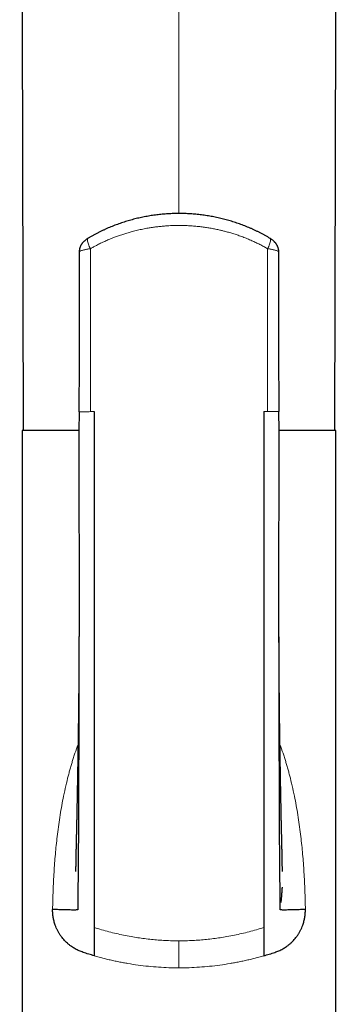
# Model space of a CAD drawing. Header units: millimetres. Extents: x 8 to 869, y 12 to 834.
# Tile 45 of 216: x 342 to 367, y 653 to 730. Entities that reach past the tile are written whole.
import ezdxf

# ---------------------------------------------------------------- set-up
doc = ezdxf.new("R2010")
doc.units = ezdxf.units.MM

msp = doc.modelspace()

# ---------------------------------------------------------------- linework, layer by layer
at = {"color": 252, "linetype": 'Continuous', "lineweight": 0}
for p, q in [((354.291, 796.074), (354.291, 715.089)), ((361.28, 699.413), (360.991, 699.413))]:
    msp.add_line(p, q, dxfattribs=at)
at = {"color": 7, "linetype": 'Continuous', "lineweight": 30}
for p, q in [((346.388, 699.412), (346.39, 699.412)), ((362.193, 699.413), (362.188, 699.413)), ((341.891, 697.913), (341.891, 632.913)), ((346.382, 697.913), (341.891, 697.913)), ((366.691, 697.913), (362.199, 697.913)), ((366.691, 632.913), (366.691, 697.913))]:
    msp.add_line(p, q, dxfattribs=at)
at = {"color": 7, "linetype": 'Continuous', "lineweight": 30, "flags": 128}
for points in [[(341.697, 803.5), (341.803, 762.625), (341.971, 697.913)], [(366.612, 697.913), (366.779, 762.625), (366.885, 803.5)]]:
    msp.add_lwpolyline(points, dxfattribs=at)
at = {"color": 7, "linetype": 'Continuous', "lineweight": 30}
for points, knots in [([(361.488, 713.123), (361.427, 713.159), (361.301, 713.234), (361.11, 713.343), (360.914, 713.449), (360.717, 713.553), (360.517, 713.654), (360.316, 713.751), (360.114, 713.845), (359.91, 713.935), (359.706, 714.022), (359.5, 714.105), (359.293, 714.185), (359.085, 714.262), (358.876, 714.335), (358.665, 714.405), (358.453, 714.472), (358.24, 714.535), (358.025, 714.595), (357.809, 714.651), (357.593, 714.705), (357.376, 714.754), (357.16, 714.8), (356.942, 714.843), (356.724, 714.882), (356.505, 714.918), (356.286, 714.951), (356.067, 714.98), (355.847, 715.005), (355.627, 715.028), (355.406, 715.047), (355.185, 715.062), (354.964, 715.074), (354.743, 715.083), (354.521, 715.088), (354.299, 715.09), (354.078, 715.088), (353.856, 715.083), (353.635, 715.075), (353.413, 715.063), (353.191, 715.048), (352.97, 715.029), (352.749, 715.007), (352.53, 714.982), (352.312, 714.953), (352.093, 714.921), (351.875, 714.885), (351.657, 714.846), (351.44, 714.804), (351.224, 714.758), (351.008, 714.709), (350.793, 714.657), (350.579, 714.601), (350.366, 714.541), (350.155, 714.479), (349.943, 714.413), (349.733, 714.343), (349.523, 714.27), (349.314, 714.194), (349.106, 714.114), (348.899, 714.03), (348.694, 713.944), (348.489, 713.854), (348.287, 713.76), (348.086, 713.664), (347.887, 713.564), (347.69, 713.461), (347.495, 713.355), (347.302, 713.246), (347.168, 713.168), (347.099, 713.126), (347.094, 713.123)], [0, 0, 0, 0, 0.014445, 0.029513, 0.044481, 0.0594, 0.074419, 0.089381, 0.104291, 0.119156, 0.133981, 0.148773, 0.163538, 0.178282, 0.193011, 0.20773, 0.222447, 0.237165, 0.251891, 0.26663, 0.281392, 0.295979, 0.31057, 0.325163, 0.339746, 0.354314, 0.368859, 0.383372, 0.397844, 0.41238, 0.426901, 0.44141, 0.455913, 0.470417, 0.484925, 0.499445, 0.51401, 0.528462, 0.542964, 0.557512, 0.572083, 0.586654, 0.601198, 0.615693, 0.630063, 0.644597, 0.659129, 0.673666, 0.688212, 0.702772, 0.717355, 0.731967, 0.746644, 0.761188, 0.775792, 0.790451, 0.80516, 0.819916, 0.834712, 0.849544, 0.864405, 0.879291, 0.894196, 0.909114, 0.924039, 0.938964, 0.953882, 0.968783, 0.983667, 0.998651, 1, 1, 1, 1]), ([(347.092, 713.122), (347.075, 713.111), (347.038, 713.089), (346.982, 713.051), (346.923, 713.008), (346.864, 712.962), (346.807, 712.912), (346.755, 712.861), (346.707, 712.811), (346.664, 712.76), (346.624, 712.709), (346.588, 712.656), (346.554, 712.603), (346.524, 712.548), (346.498, 712.493), (346.474, 712.436), (346.454, 712.379), (346.437, 712.321), (346.423, 712.262), (346.412, 712.202), (346.405, 712.142), (346.402, 712.091), (346.402, 712.06), (346.402, 712.05)], [0, 0, 0, 0, 0.04445, 0.097491, 0.150027, 0.207475, 0.267632, 0.321921, 0.37451, 0.424548, 0.474073, 0.522305, 0.56953, 0.616004, 0.661932, 0.707461, 0.752696, 0.79771, 0.842555, 0.887267, 0.931873, 0.976394, 1, 1, 1, 1]), ([(362.18, 712.05), (362.18, 712.066), (362.18, 712.103), (362.175, 712.16), (362.167, 712.219), (362.156, 712.278), (362.141, 712.336), (362.124, 712.393), (362.103, 712.449), (362.08, 712.503), (362.053, 712.557), (362.024, 712.61), (361.991, 712.661), (361.956, 712.712), (361.917, 712.761), (361.876, 712.81), (361.83, 712.858), (361.781, 712.906), (361.727, 712.954), (361.67, 712.999), (361.612, 713.043), (361.554, 713.082), (361.513, 713.108), (361.492, 713.121), (361.489, 713.123)], [0, 0, 0, 0, 0.036739, 0.081186, 0.125502, 0.169718, 0.213874, 0.258021, 0.302224, 0.346572, 0.391184, 0.436217, 0.481879, 0.528434, 0.576175, 0.623946, 0.674396, 0.726762, 0.781059, 0.836664, 0.892096, 0.944696, 0.993674, 1, 1, 1, 1]), ([(346.402, 712.055), (346.401, 711.607), (346.399, 710.616), (346.396, 709.083), (346.394, 707.456), (346.391, 705.938), (346.389, 704.528), (346.387, 703.226), (346.386, 701.925), (346.384, 700.653), (346.383, 699.816), (346.383, 699.412)], [0, 0, 0, 0, 0.106484, 0.235161, 0.363817, 0.492462, 0.595375, 0.698287, 0.801196, 0.904098, 1, 1, 1, 1]), ([(346.403, 712.055), (346.402, 712.054), (346.401, 712.052), (346.402, 712.051), (346.402, 712.05)], [0, 0, 0, 0, 0.511717, 1, 1, 1, 1]), ([(362.179, 712.055), (362.18, 712.054), (362.181, 712.052), (362.18, 712.051), (362.18, 712.05)], [0, 0, 0, 0, 0.511568, 1, 1, 1, 1]), ([(362.199, 699.413), (362.199, 699.817), (362.198, 700.654), (362.197, 701.925), (362.195, 703.226), (362.193, 704.528), (362.191, 705.938), (362.189, 707.456), (362.186, 709.083), (362.183, 710.616), (362.181, 711.607), (362.18, 712.055)], [0, 0, 0, 0, 0.095787, 0.198702, 0.301623, 0.404549, 0.507475, 0.636137, 0.764809, 0.893502, 1, 1, 1, 1]), ([(346.387, 699.413), (346.387, 699.181), (346.385, 698.72), (346.384, 698.038), (346.383, 697.37), (346.382, 696.719), (346.382, 696.084), (346.382, 695.465), (346.382, 694.878), (346.382, 694.323), (346.382, 693.799), (346.383, 693.29), (346.383, 692.794), (346.383, 692.312), (346.384, 691.845), (346.384, 691.391), (346.384, 690.952), (346.385, 690.528), (346.385, 690.117), (346.385, 689.721), (346.386, 689.346), (346.386, 688.991), (346.386, 688.656), (346.386, 688.334), (346.387, 688.025), (346.387, 687.545), (346.387, 686.894), (346.388, 686.068), (346.388, 685.248), (346.388, 684.432), (346.388, 683.816), (346.388, 683.398), (346.388, 683.176), (346.388, 682.955), (346.388, 682.734), (346.388, 682.516), (346.388, 682.305), (346.388, 682.107), (346.387, 681.918), (346.386, 681.74), (346.385, 681.574), (346.384, 681.421), (346.383, 681.283), (346.382, 681.158), (346.382, 681.081), (346.382, 681.045)], [0, 0, 0, 0, 0.0377713, 0.0747214, 0.1108353, 0.1460999, 0.1805035, 0.2140361, 0.246689, 0.2758418, 0.3042443, 0.3318926, 0.3587831, 0.3849128, 0.4102794, 0.4348807, 0.4587151, 0.4817817, 0.5040795, 0.5256083, 0.5463684, 0.5652392, 0.583429, 0.6009387, 0.6177694, 0.6339221, 0.6791349, 0.724075, 0.7687689, 0.8132293, 0.857469, 0.8695979, 0.8817114, 0.8938097, 0.905893, 0.9179462, 0.9295275, 0.9404354, 0.9506731, 0.9606834, 0.9699673, 0.9785313, 0.9863836, 0.9935352, 1, 1, 1, 1]), ([(347.591, 699.413), (347.591, 698.186), (347.591, 695.731), (347.591, 692.055), (347.591, 688.386), (347.591, 684.728), (347.591, 681.081), (347.591, 677.448), (347.591, 673.831), (347.591, 670.231), (347.591, 667.587), (347.591, 665.887), (347.591, 665.123), (347.591, 664.359), (347.591, 663.597), (347.591, 662.839), (347.591, 662.103), (347.591, 661.427), (347.591, 660.82), (347.591, 660.291), (347.591, 659.825), (347.591, 659.437), (347.591, 659.127), (347.591, 658.89), (347.591, 658.716), (347.591, 658.643), (347.591, 658.606)], [0, 0, 0, 0, 0.083431, 0.166854, 0.250268, 0.333672, 0.417068, 0.500454, 0.583828, 0.667193, 0.750551, 0.768413, 0.786275, 0.804136, 0.821997, 0.839845, 0.85767, 0.875484, 0.891049, 0.906623, 0.922177, 0.937718, 0.953282, 0.968843, 0.984414, 1, 1, 1, 1]), ([(360.991, 699.413), (360.991, 698.195), (360.991, 695.759), (360.991, 692.107), (360.991, 688.454), (360.991, 684.806), (360.991, 681.175), (360.991, 677.584), (360.991, 674.442), (360.991, 671.723), (360.991, 669.387), (360.991, 667.279), (360.991, 665.392), (360.991, 664.077), (360.991, 663.081), (360.991, 662.423), (360.991, 661.78), (360.991, 661.188), (360.991, 660.656), (360.991, 660.191), (360.991, 659.78), (360.991, 659.43), (360.991, 659.148), (360.991, 658.912), (360.991, 658.726), (360.991, 658.646), (360.991, 658.606)], [0, 0, 0, 0, 0.082794, 0.165593, 0.248628, 0.331931, 0.415105, 0.497665, 0.579176, 0.632362, 0.686313, 0.741798, 0.779609, 0.818492, 0.834061, 0.849794, 0.865692, 0.881753, 0.895719, 0.909793, 0.923939, 0.938111, 0.952237, 0.96627, 0.983311, 1, 1, 1, 1]), ([(362.2, 681.045), (362.2, 681.049), (362.2, 681.057), (362.199, 681.077), (362.198, 681.104), (362.197, 681.141), (362.196, 681.192), (362.195, 681.258), (362.194, 681.342), (362.194, 681.444), (362.194, 681.56), (362.194, 681.68), (362.194, 681.801), (362.194, 681.924), (362.194, 682.106), (362.194, 682.35), (362.194, 682.68), (362.194, 683.041), (362.194, 683.434), (362.194, 683.784), (362.194, 684.088), (362.194, 684.344), (362.194, 684.611), (362.194, 684.891), (362.194, 685.186), (362.194, 685.495), (362.194, 685.817), (362.194, 686.155), (362.194, 686.499), (362.194, 686.849), (362.195, 687.203), (362.195, 687.571), (362.195, 687.952), (362.195, 688.347), (362.195, 688.756), (362.196, 689.178), (362.196, 689.62), (362.196, 690.085), (362.197, 690.57), (362.197, 691.071), (362.198, 691.587), (362.198, 692.118), (362.198, 692.664), (362.199, 693.224), (362.199, 693.799), (362.199, 694.389), (362.2, 694.994), (362.2, 695.613), (362.199, 696.233), (362.199, 696.855), (362.199, 697.478), (362.198, 698.112), (362.197, 698.759), (362.196, 699.194), (362.195, 699.413)], [0, 0, 0, 0, 0.0017743, 0.0036238, 0.0056143, 0.0077991, 0.0110808, 0.014846, 0.0191391, 0.0251778, 0.0316106, 0.038133, 0.0447451, 0.0514469, 0.0582383, 0.0746013, 0.0914626, 0.1121855, 0.1336156, 0.1557535, 0.1693765, 0.1832551, 0.1976617, 0.2129346, 0.2290755, 0.2457736, 0.2633106, 0.2816876, 0.3009061, 0.3194466, 0.3387107, 0.3586997, 0.3794147, 0.4008572, 0.4230284, 0.4459298, 0.4695628, 0.4951073, 0.5214567, 0.5486095, 0.5765639, 0.6053177, 0.6348679, 0.6652107, 0.6963419, 0.7282568, 0.7609497, 0.7944141, 0.8286425, 0.861607, 0.8952348, 0.9295166, 0.9644422, 1, 1, 1, 1]), ([(346.383, 681.603), (346.382, 680.927), (346.379, 679.314), (346.373, 676.767), (346.367, 674.3), (346.36, 672.176), (346.355, 670.41), (346.348, 668.676), (346.342, 667.052), (346.336, 665.543), (346.326, 664.418), (346.317, 663.601), (346.313, 663.083), (346.309, 662.586), (346.306, 662.136), (346.304, 661.737), (346.302, 661.392), (346.301, 661.087), (346.3, 660.827), (346.3, 660.613), (346.299, 660.43), (346.299, 660.281), (346.299, 660.168), (346.299, 660.089), (346.3, 660.039), (346.3, 660.011), (346.302, 660), (346.286, 659.996), (346.224, 659.991), (346.12, 659.988), (345.977, 659.986), (345.8, 659.988), (345.593, 659.991), (345.344, 659.996), (345.048, 660.004), (344.707, 660.016), (344.435, 660.027), (344.299, 660.032)], [0, 0, 0, 0, 0.061479, 0.146561, 0.232467, 0.287188, 0.341489, 0.394926, 0.447078, 0.491598, 0.534697, 0.551237, 0.567555, 0.583653, 0.599527, 0.613013, 0.626345, 0.639564, 0.652759, 0.666014, 0.67942, 0.695789, 0.712615, 0.730016, 0.748089, 0.766915, 0.78658, 0.807155, 0.82874, 0.85131, 0.874718, 0.894773, 0.915261, 0.936106, 0.95723, 0.978557, 1, 1, 1, 1]), ([(346.383, 681.603), (346.383, 681.594), (346.383, 681.568), (346.383, 681.523), (346.383, 681.465), (346.382, 681.402), (346.382, 681.341), (346.382, 681.282), (346.382, 681.231), (346.382, 681.186), (346.382, 681.14), (346.382, 681.083), (346.381, 681.012), (346.381, 680.934), (346.381, 680.86), (346.381, 680.794), (346.381, 680.735), (346.38, 680.68), (346.38, 680.622), (346.38, 680.558), (346.38, 680.484), (346.379, 680.4), (346.379, 680.316), (346.379, 680.236), (346.379, 680.167), (346.378, 680.107), (346.378, 680.052), (346.378, 679.992), (346.378, 679.918), (346.377, 679.828), (346.377, 679.729), (346.376, 679.626), (346.376, 679.528), (346.375, 679.44), (346.375, 679.363), (346.374, 679.297), (346.374, 679.24), (346.374, 679.19), (346.374, 679.143), (346.373, 679.091), (346.373, 679.035), (346.373, 678.974), (346.372, 678.908), (346.372, 678.836), (346.371, 678.752), (346.371, 678.659), (346.37, 678.555), (346.369, 678.455), (346.369, 678.367), (346.368, 678.286), (346.367, 678.207), (346.367, 678.126), (346.366, 678.048), (346.366, 677.981), (346.365, 677.926), (346.365, 677.876), (346.365, 677.828), (346.364, 677.773), (346.364, 677.711), (346.363, 677.644), (346.362, 677.563), (346.362, 677.47), (346.361, 677.364), (346.36, 677.257), (346.359, 677.153), (346.358, 677.055), (346.357, 676.963), (346.356, 676.872), (346.355, 676.78), (346.354, 676.689), (346.354, 676.6), (346.353, 676.524), (346.352, 676.462), (346.352, 676.411), (346.351, 676.356), (346.35, 676.294), (346.35, 676.226), (346.349, 676.138), (346.348, 676.035), (346.346, 675.919), (346.345, 675.821), (346.344, 675.741), (346.344, 675.677), (346.343, 675.618), (346.342, 675.564), (346.342, 675.512), (346.341, 675.454), (346.34, 675.387), (346.339, 675.317), (346.339, 675.246), (346.338, 675.178), (346.337, 675.114), (346.336, 675.06), (346.336, 675.013), (346.335, 674.969), (346.335, 674.923), (346.334, 674.871), (346.333, 674.804), (346.332, 674.725), (346.331, 674.64), (346.33, 674.56), (346.329, 674.484), (346.328, 674.409), (346.327, 674.331), (346.326, 674.249), (346.324, 674.161), (346.323, 674.069), (346.322, 673.975), (346.321, 673.886), (346.319, 673.813), (346.319, 673.748), (346.318, 673.684), (346.317, 673.613), (346.315, 673.539), (346.314, 673.47), (346.314, 673.407), (346.312, 673.339), (346.311, 673.263), (346.31, 673.168), (346.308, 673.064), (346.307, 672.95), (346.305, 672.836), (346.303, 672.725), (346.302, 672.629), (346.3, 672.55), (346.299, 672.486), (346.298, 672.425), (346.297, 672.368), (346.296, 672.31), (346.295, 672.249), (346.294, 672.186), (346.293, 672.119), (346.292, 672.053), (346.291, 671.989), (346.29, 671.932), (346.289, 671.882), (346.288, 671.832), (346.288, 671.777), (346.287, 671.715), (346.285, 671.646), (346.284, 671.573), (346.283, 671.5), (346.282, 671.436), (346.281, 671.379), (346.28, 671.323), (346.279, 671.258), (346.277, 671.184), (346.276, 671.088), (346.274, 670.977), (346.272, 670.855), (346.27, 670.74), (346.268, 670.628), (346.266, 670.517), (346.264, 670.422), (346.263, 670.342), (346.261, 670.279), (346.26, 670.214), (346.259, 670.149), (346.258, 670.088), (346.257, 670.035), (346.256, 669.986), (346.255, 669.934), (346.254, 669.872), (346.253, 669.802), (346.251, 669.729), (346.25, 669.66), (346.249, 669.597), (346.248, 669.545), (346.247, 669.5), (346.246, 669.455), (346.246, 669.403), (346.244, 669.342), (346.243, 669.277), (346.242, 669.207), (346.241, 669.132), (346.239, 669.053), (346.238, 668.977), (346.236, 668.902), (346.235, 668.826), (346.233, 668.745), (346.232, 668.655), (346.23, 668.556), (346.228, 668.451), (346.226, 668.348), (346.224, 668.252), (346.223, 668.165), (346.221, 668.095), (346.22, 668.04), (346.219, 667.998), (346.219, 667.954), (346.218, 667.904), (346.216, 667.848), (346.215, 667.79), (346.214, 667.7), (346.211, 667.583), (346.208, 667.436), (346.205, 667.29), (346.202, 667.15), (346.199, 667.015), (346.196, 666.866), (346.193, 666.713), (346.189, 666.568), (346.186, 666.447), (346.184, 666.334), (346.181, 666.216), (346.178, 666.101), (346.175, 665.979), (346.172, 665.864), (346.169, 665.75), (346.166, 665.614), (346.162, 665.454), (346.158, 665.268), (346.154, 665.087), (346.15, 664.91), (346.147, 664.762), (346.145, 664.643), (346.143, 664.545), (346.141, 664.451), (346.139, 664.36), (346.137, 664.271), (346.136, 664.184), (346.134, 664.089), (346.132, 663.987), (346.13, 663.882), (346.128, 663.788), (346.127, 663.7), (346.125, 663.61), (346.123, 663.519), (346.122, 663.436), (346.121, 663.377), (346.12, 663.339), (346.12, 663.317), (346.119, 663.297), (346.119, 663.276), (346.118, 663.252), (346.118, 663.222), (346.117, 663.19), (346.117, 663.161), (346.116, 663.14), (346.116, 663.123), (346.116, 663.108), (346.115, 663.093), (346.115, 663.078), (346.115, 663.066), (346.114, 663.055), (346.114, 663.046), (346.114, 663.037), (346.114, 663.03), (346.114, 663.026), (346.114, 663.025), (346.114, 663.025)], [0, 0, 0, 0, 0.001363, 0.003926, 0.006773, 0.009911, 0.013021, 0.015714, 0.018352, 0.02041, 0.02238, 0.024951, 0.028794, 0.032771, 0.03637, 0.039592, 0.042457, 0.044998, 0.04774, 0.050871, 0.05451, 0.058594, 0.063098, 0.066892, 0.070328, 0.073215, 0.07571, 0.078355, 0.082097, 0.086512, 0.091529, 0.096652, 0.101637, 0.105955, 0.109678, 0.112863, 0.115664, 0.118088, 0.120198, 0.122656, 0.125642, 0.128445, 0.131715, 0.135408, 0.138956, 0.144098, 0.149179, 0.154224, 0.158772, 0.16227, 0.166148, 0.170341, 0.174304, 0.177545, 0.180295, 0.182476, 0.184805, 0.187497, 0.190552, 0.193932, 0.19748, 0.202445, 0.207671, 0.213129, 0.218331, 0.223045, 0.22761, 0.231987, 0.236507, 0.241125, 0.245567, 0.249684, 0.252357, 0.254682, 0.257299, 0.260423, 0.263889, 0.267486, 0.273401, 0.279232, 0.284618, 0.287986, 0.291168, 0.294104, 0.29672, 0.29911, 0.301933, 0.305316, 0.308989, 0.312392, 0.3159, 0.319148, 0.321812, 0.323961, 0.326094, 0.328359, 0.330844, 0.333885, 0.338262, 0.342655, 0.346504, 0.350219, 0.353995, 0.357673, 0.361911, 0.366097, 0.370821, 0.375708, 0.380135, 0.384091, 0.386672, 0.389821, 0.393581, 0.397378, 0.400834, 0.403947, 0.406734, 0.41102, 0.415322, 0.420905, 0.42666, 0.432382, 0.437951, 0.443346, 0.446669, 0.44991, 0.452934, 0.455825, 0.458501, 0.461603, 0.464913, 0.468055, 0.471566, 0.474818, 0.477686, 0.48014, 0.48246, 0.485195, 0.488346, 0.491797, 0.495522, 0.499416, 0.502697, 0.505208, 0.508003, 0.511226, 0.514916, 0.519134, 0.525739, 0.531709, 0.537525, 0.543103, 0.548582, 0.554324, 0.557465, 0.560675, 0.563955, 0.567304, 0.570498, 0.573151, 0.575362, 0.577886, 0.581005, 0.584808, 0.588497, 0.592045, 0.595344, 0.597996, 0.599967, 0.602191, 0.604818, 0.607846, 0.611394, 0.614742, 0.618543, 0.62277, 0.626728, 0.630122, 0.634235, 0.638293, 0.642567, 0.647897, 0.653406, 0.658729, 0.663645, 0.668122, 0.672067, 0.6744, 0.676473, 0.678569, 0.68116, 0.684087, 0.687191, 0.690226, 0.697822, 0.705235, 0.713043, 0.720425, 0.727114, 0.734092, 0.743714, 0.750979, 0.756828, 0.762855, 0.768682, 0.775169, 0.78078, 0.787456, 0.793051, 0.798393, 0.808684, 0.817971, 0.827637, 0.837676, 0.846655, 0.852105, 0.857797, 0.863387, 0.868406, 0.873695, 0.879304, 0.884354, 0.891435, 0.898886, 0.905142, 0.911054, 0.917951, 0.925518, 0.933181, 0.939775, 0.942386, 0.94463, 0.946525, 0.948814, 0.951642, 0.954946, 0.959772, 0.963846, 0.967362, 0.969446, 0.972012, 0.975265, 0.978534, 0.981247, 0.983446, 0.986718, 0.990036, 0.993591, 0.996973, 1, 1, 1, 1]), ([(362.468, 663.029), (362.468, 663.029), (362.468, 663.029), (362.468, 663.032), (362.468, 663.036), (362.468, 663.043), (362.468, 663.052), (362.468, 663.062), (362.467, 663.073), (362.467, 663.084), (362.467, 663.096), (362.467, 663.111), (362.466, 663.132), (362.465, 663.162), (362.465, 663.198), (362.464, 663.234), (362.463, 663.272), (362.463, 663.312), (362.461, 663.373), (362.46, 663.453), (362.458, 663.561), (362.456, 663.677), (362.453, 663.808), (362.451, 663.941), (362.449, 664.05), (362.447, 664.13), (362.446, 664.187), (362.445, 664.247), (362.444, 664.305), (362.443, 664.36), (362.442, 664.41), (362.441, 664.454), (362.44, 664.494), (362.44, 664.534), (362.439, 664.58), (362.438, 664.632), (362.437, 664.688), (362.435, 664.746), (362.434, 664.805), (362.433, 664.859), (362.432, 664.905), (362.431, 664.946), (362.43, 664.987), (362.429, 665.031), (362.428, 665.08), (362.427, 665.133), (362.426, 665.192), (362.424, 665.255), (362.423, 665.336), (362.42, 665.438), (362.417, 665.569), (362.414, 665.712), (362.41, 665.857), (362.407, 665.987), (362.404, 666.112), (362.401, 666.237), (362.398, 666.35), (362.396, 666.44), (362.394, 666.512), (362.393, 666.583), (362.391, 666.655), (362.389, 666.73), (362.387, 666.804), (362.386, 666.872), (362.384, 666.937), (362.383, 667.005), (362.381, 667.073), (362.38, 667.14), (362.379, 667.203), (362.377, 667.268), (362.376, 667.333), (362.374, 667.399), (362.373, 667.465), (362.372, 667.529), (362.371, 667.592), (362.369, 667.656), (362.368, 667.723), (362.367, 667.795), (362.365, 667.862), (362.364, 667.921), (362.363, 667.97), (362.362, 668.015), (362.362, 668.06), (362.361, 668.11), (362.36, 668.168), (362.358, 668.236), (362.357, 668.315), (362.355, 668.401), (362.354, 668.488), (362.352, 668.572), (362.35, 668.663), (362.348, 668.763), (362.346, 668.874), (362.344, 669.004), (362.341, 669.158), (362.339, 669.295), (362.337, 669.394), (362.336, 669.447), (362.335, 669.493), (362.334, 669.536), (362.333, 669.618), (362.33, 669.745), (362.327, 669.9), (362.325, 670.054), (362.322, 670.205), (362.319, 670.365), (362.316, 670.522), (362.314, 670.652), (362.312, 670.759), (362.31, 670.845), (362.309, 670.934), (362.307, 671.021), (362.306, 671.104), (362.305, 671.178), (362.303, 671.245), (362.302, 671.301), (362.302, 671.347), (362.301, 671.388), (362.3, 671.433), (362.299, 671.486), (362.298, 671.552), (362.297, 671.627), (362.296, 671.704), (362.294, 671.773), (362.293, 671.833), (362.292, 671.887), (362.292, 671.941), (362.291, 672.002), (362.289, 672.072), (362.288, 672.149), (362.287, 672.225), (362.286, 672.294), (362.285, 672.351), (362.284, 672.401), (362.283, 672.448), (362.283, 672.496), (362.282, 672.547), (362.28, 672.636), (362.278, 672.765), (362.276, 672.935), (362.274, 673.071), (362.272, 673.169), (362.271, 673.225), (362.27, 673.276), (362.27, 673.328), (362.269, 673.387), (362.268, 673.47), (362.266, 673.574), (362.264, 673.697), (362.263, 673.817), (362.261, 673.935), (362.259, 674.053), (362.258, 674.155), (362.257, 674.241), (362.256, 674.315), (362.255, 674.393), (362.253, 674.474), (362.252, 674.556), (362.251, 674.64), (362.25, 674.727), (362.249, 674.812), (362.248, 674.883), (362.247, 674.942), (362.247, 674.99), (362.246, 675.036), (362.246, 675.085), (362.245, 675.149), (362.244, 675.227), (362.243, 675.316), (362.242, 675.394), (362.241, 675.459), (362.24, 675.507), (362.24, 675.55), (362.239, 675.591), (362.239, 675.634), (362.238, 675.681), (362.238, 675.739), (362.237, 675.811), (362.236, 675.895), (362.235, 675.984), (362.234, 676.074), (362.233, 676.164), (362.232, 676.25), (362.231, 676.328), (362.231, 676.397), (362.23, 676.46), (362.229, 676.524), (362.229, 676.602), (362.228, 676.693), (362.227, 676.792), (362.226, 676.891), (362.225, 676.988), (362.224, 677.085), (362.223, 677.187), (362.222, 677.301), (362.221, 677.426), (362.22, 677.551), (362.219, 677.651), (362.218, 677.723), (362.218, 677.773), (362.218, 677.817), (362.217, 677.857), (362.217, 677.895), (362.217, 677.935), (362.216, 677.997), (362.215, 678.084), (362.215, 678.19), (362.214, 678.291), (362.213, 678.384), (362.213, 678.474), (362.212, 678.568), (362.211, 678.665), (362.211, 678.768), (362.21, 678.865), (362.21, 678.952), (362.209, 679.02), (362.209, 679.077), (362.209, 679.125), (362.208, 679.167), (362.208, 679.21), (362.208, 679.257), (362.207, 679.316), (362.207, 679.39), (362.207, 679.481), (362.206, 679.584), (362.205, 679.694), (362.205, 679.801), (362.205, 679.896), (362.204, 679.976), (362.204, 680.046), (362.204, 680.111), (362.203, 680.177), (362.203, 680.248), (362.203, 680.323), (362.202, 680.399), (362.202, 680.471), (362.202, 680.539), (362.202, 680.599), (362.202, 680.655), (362.201, 680.713), (362.201, 680.781), (362.201, 680.861), (362.201, 680.951), (362.2, 681.031), (362.2, 681.096), (362.2, 681.14), (362.2, 681.179), (362.2, 681.221), (362.2, 681.271), (362.2, 681.335), (362.2, 681.409), (362.199, 681.486), (362.199, 681.554), (362.199, 681.596), (362.199, 681.612)], [0, 0, 0, 0, 0.002339, 0.004571, 0.007253, 0.010284, 0.013351, 0.016397, 0.019074, 0.021667, 0.024153, 0.026759, 0.029772, 0.035257, 0.040522, 0.044941, 0.049419, 0.053892, 0.058268, 0.06815, 0.076754, 0.085817, 0.095231, 0.105042, 0.113091, 0.116317, 0.12005, 0.123749, 0.127252, 0.130561, 0.133565, 0.136161, 0.13822, 0.14049, 0.143142, 0.146128, 0.149271, 0.152556, 0.155963, 0.159015, 0.161504, 0.163555, 0.165764, 0.168211, 0.170759, 0.173611, 0.176771, 0.180239, 0.183654, 0.189689, 0.196282, 0.204085, 0.211973, 0.21865, 0.224231, 0.231447, 0.238022, 0.24194, 0.245489, 0.249322, 0.25306, 0.256738, 0.261137, 0.264592, 0.267408, 0.271381, 0.275206, 0.278092, 0.281921, 0.28507, 0.288325, 0.292063, 0.295243, 0.298649, 0.301931, 0.304976, 0.308575, 0.312357, 0.315922, 0.318893, 0.321425, 0.323515, 0.325781, 0.328313, 0.331112, 0.334697, 0.338718, 0.343178, 0.347906, 0.352131, 0.355943, 0.361818, 0.367469, 0.372941, 0.381597, 0.390852, 0.393862, 0.39658, 0.398894, 0.400873, 0.403102, 0.411333, 0.420178, 0.426629, 0.434683, 0.443065, 0.450962, 0.458454, 0.462696, 0.467066, 0.471506, 0.476186, 0.480188, 0.483982, 0.487342, 0.490309, 0.492441, 0.49436, 0.496498, 0.499163, 0.502335, 0.506495, 0.510373, 0.513937, 0.51691, 0.519393, 0.522051, 0.52513, 0.528614, 0.532479, 0.536725, 0.540031, 0.542872, 0.545247, 0.547526, 0.549978, 0.552546, 0.555161, 0.56333, 0.571884, 0.580573, 0.583828, 0.586571, 0.588895, 0.591466, 0.594403, 0.597636, 0.603887, 0.610092, 0.615979, 0.62179, 0.627756, 0.633543, 0.637074, 0.640635, 0.64456, 0.64868, 0.652732, 0.656796, 0.661281, 0.665647, 0.669383, 0.671982, 0.674351, 0.676495, 0.678837, 0.681677, 0.685998, 0.69043, 0.694908, 0.697721, 0.700088, 0.70205, 0.704039, 0.706176, 0.708466, 0.710984, 0.714862, 0.719114, 0.723513, 0.728027, 0.732504, 0.736792, 0.740815, 0.744167, 0.746969, 0.750123, 0.753744, 0.75846, 0.763574, 0.768426, 0.773137, 0.777945, 0.782725, 0.788342, 0.794803, 0.801185, 0.806851, 0.809497, 0.81192, 0.814116, 0.816087, 0.817833, 0.819724, 0.822031, 0.826995, 0.832529, 0.837719, 0.841838, 0.846209, 0.850977, 0.855724, 0.860554, 0.86609, 0.870052, 0.873376, 0.87612, 0.878449, 0.880383, 0.882379, 0.884693, 0.887325, 0.891109, 0.895552, 0.900673, 0.906244, 0.911835, 0.916348, 0.920196, 0.923563, 0.92672, 0.929691, 0.933255, 0.937121, 0.940665, 0.944438, 0.947739, 0.95067, 0.953248, 0.955924, 0.959114, 0.963207, 0.967645, 0.972395, 0.974951, 0.97712, 0.978902, 0.980596, 0.983136, 0.986253, 0.989921, 0.993749, 0.997612, 1, 1, 1, 1]), ([(364.283, 660.032), (364.147, 660.027), (363.875, 660.016), (363.534, 660.004), (363.238, 659.996), (362.989, 659.991), (362.783, 659.988), (362.605, 659.986), (362.462, 659.988), (362.358, 659.991), (362.296, 659.996), (362.28, 660), (362.282, 660.011), (362.282, 660.039), (362.283, 660.089), (362.283, 660.168), (362.283, 660.281), (362.283, 660.43), (362.282, 660.613), (362.282, 660.827), (362.281, 661.087), (362.28, 661.392), (362.278, 661.737), (362.276, 662.148), (362.273, 662.625), (362.269, 663.165), (362.263, 663.728), (362.257, 664.308), (362.251, 664.896), (362.245, 665.772), (362.24, 666.946), (362.234, 668.526), (362.228, 670.244), (362.222, 672.092), (362.215, 674.289), (362.209, 676.817), (362.203, 679.368), (362.2, 680.966), (362.199, 681.612)], [0, 0, 0, 0, 0.021438, 0.042758, 0.063876, 0.084716, 0.105198, 0.125248, 0.14865, 0.171214, 0.192793, 0.213362, 0.233022, 0.251843, 0.269911, 0.287307, 0.304129, 0.320493, 0.333895, 0.347147, 0.360338, 0.373554, 0.386882, 0.400365, 0.417511, 0.434918, 0.452582, 0.470506, 0.488688, 0.507125, 0.551596, 0.597372, 0.653199, 0.710018, 0.767323, 0.854761, 0.941342, 1, 1, 1, 1]), ([(362.359, 660.58), (362.359, 660.58), (362.359, 660.579), (362.36, 660.582), (362.361, 660.588), (362.362, 660.596), (362.363, 660.604), (362.364, 660.616), (362.366, 660.63), (362.368, 660.645), (362.369, 660.661), (362.371, 660.674), (362.372, 660.686), (362.374, 660.697), (362.377, 660.724), (362.382, 660.767), (362.389, 660.83), (362.396, 660.902), (362.404, 660.979), (362.412, 661.06), (362.422, 661.174), (362.434, 661.32), (362.445, 661.466), (362.451, 661.57), (362.455, 661.63), (362.458, 661.678), (362.459, 661.713), (362.461, 661.739), (362.462, 661.759), (362.462, 661.774), (362.463, 661.783), (362.463, 661.786), (362.463, 661.786), (362.463, 661.786)], [0, 0, 0, 0, 0.014776, 0.070839, 0.110692, 0.152547, 0.195617, 0.232894, 0.262869, 0.285829, 0.298838, 0.308905, 0.313245, 0.317424, 0.326329, 0.354587, 0.38887, 0.429177, 0.474247, 0.519005, 0.562919, 0.663124, 0.758772, 0.797151, 0.832056, 0.864066, 0.886619, 0.908317, 0.929565, 0.950783, 0.97239, 0.994777, 1, 1, 1, 1]), ([(346.713, 656.637), (346.605, 656.677), (346.389, 656.755), (346.084, 656.911), (345.831, 657.07), (345.627, 657.222), (345.468, 657.357), (345.318, 657.5), (345.177, 657.651), (345.04, 657.816), (344.909, 657.994), (344.787, 658.186), (344.68, 658.382), (344.586, 658.583), (344.493, 658.818), (344.408, 659.091), (344.342, 659.402), (344.303, 659.717), (344.3, 659.927), (344.299, 660.032)], [0, 0, 0, 0, 0.082587, 0.165446, 0.24901, 0.300289, 0.350793, 0.400626, 0.449899, 0.498724, 0.55224, 0.603795, 0.653593, 0.70186, 0.748844, 0.815199, 0.878376, 0.939547, 1, 1, 1, 1]), ([(361.869, 656.637), (361.977, 656.677), (362.193, 656.755), (362.499, 656.911), (362.751, 657.07), (362.955, 657.222), (363.114, 657.357), (363.264, 657.5), (363.406, 657.651), (363.542, 657.816), (363.673, 657.994), (363.795, 658.186), (363.902, 658.382), (363.997, 658.583), (364.09, 658.818), (364.174, 659.091), (364.24, 659.402), (364.28, 659.717), (364.282, 659.927), (364.283, 660.032)], [0, 0, 0, 0, 0.082587, 0.165446, 0.24901, 0.300289, 0.350793, 0.400626, 0.449899, 0.498724, 0.55224, 0.603795, 0.653593, 0.70186, 0.748844, 0.815199, 0.878376, 0.939547, 1, 1, 1, 1]), ([(347.591, 658.606), (347.591, 658.567), (347.591, 658.492), (347.591, 658.435), (347.591, 658.366), (347.591, 658.276), (347.591, 658.157), (347.591, 658.008), (347.591, 657.85), (347.591, 657.711), (347.591, 657.548), (347.591, 657.355), (347.591, 657.134), (347.591, 656.889), (347.591, 656.63), (347.591, 656.453), (347.591, 656.365)], [0, 0, 0, 0, 0.145596, 0.283879, 0.394423, 0.497993, 0.59415, 0.683693, 0.726377, 0.767834, 0.808275, 0.847821, 0.886573, 0.924737, 0.962518, 1, 1, 1, 1]), ([(360.991, 658.606), (360.991, 658.567), (360.991, 658.492), (360.991, 658.435), (360.991, 658.366), (360.991, 658.276), (360.991, 658.157), (360.991, 658.008), (360.991, 657.85), (360.991, 657.711), (360.991, 657.548), (360.991, 657.355), (360.991, 657.134), (360.991, 656.889), (360.991, 656.63), (360.991, 656.453), (360.991, 656.365)], [0, 0, 0, 0, 0.145596, 0.283879, 0.394423, 0.497993, 0.59415, 0.683693, 0.726377, 0.767834, 0.808275, 0.847821, 0.886573, 0.924737, 0.962518, 1, 1, 1, 1]), ([(347.591, 656.366), (347.443, 656.409), (347.143, 656.497), (346.858, 656.59), (346.713, 656.637)], [0, 0, 0, 0, 0.491968, 1, 1, 1, 1]), ([(360.991, 656.366), (361.139, 656.409), (361.439, 656.497), (361.724, 656.59), (361.869, 656.637)], [0, 0, 0, 0, 0.491968, 1, 1, 1, 1])]:
    msp.add_open_spline(points, degree=3, knots=knots, dxfattribs=at)
at = {"color": 252, "linetype": 'Continuous', "lineweight": 0}
for points, knots in [([(361.291, 712.306), (361.19, 712.363), (360.989, 712.477), (360.681, 712.639), (360.368, 712.793), (360.04, 712.944), (359.696, 713.091), (359.335, 713.233), (358.982, 713.361), (358.637, 713.476), (358.301, 713.578), (357.989, 713.664), (357.703, 713.737), (357.415, 713.804), (357.094, 713.872), (356.741, 713.937), (356.386, 713.993), (356.017, 714.042), (355.634, 714.083), (355.237, 714.114), (354.852, 714.134), (354.48, 714.143), (354.12, 714.143), (353.79, 714.135), (353.49, 714.122), (353.194, 714.103), (352.874, 714.075), (352.529, 714.037), (352.185, 713.991), (351.817, 713.933), (351.426, 713.86), (351.012, 713.77), (350.624, 713.673), (350.262, 713.572), (349.925, 713.469), (349.592, 713.358), (349.286, 713.248), (349.008, 713.139), (348.726, 713.024), (348.421, 712.889), (348.092, 712.734), (347.795, 712.584), (347.528, 712.441), (347.37, 712.351), (347.291, 712.306)], [0, 0, 0, 0, 0.0241774, 0.0483637, 0.0725498, 0.0967269, 0.1234196, 0.1501184, 0.1768109, 0.2008349, 0.2248636, 0.2488876, 0.2670078, 0.285128, 0.3094451, 0.3337722, 0.3580992, 0.3824162, 0.4092981, 0.4361867, 0.4630685, 0.4872919, 0.5115203, 0.5357437, 0.5540226, 0.5723015, 0.5957414, 0.6191904, 0.6426395, 0.6660795, 0.6948718, 0.7236725, 0.752465, 0.7765324, 0.8006092, 0.8246862, 0.8487539, 0.8675907, 0.8864275, 0.9116334, 0.9368445, 0.9620506, 0.9810253, 1, 1, 1, 1]), ([(347.292, 712.307), (347.26, 712.369), (347.196, 712.494), (347.124, 712.67), (347.073, 712.827), (347.047, 712.958), (347.049, 713.055), (347.066, 713.109), (347.09, 713.117), (347.096, 713.118)], [0, 0, 0, 0, 0.158061, 0.316123, 0.474184, 0.632245, 0.790306, 0.948368, 1, 1, 1, 1]), ([(361.291, 712.307), (361.322, 712.369), (361.386, 712.494), (361.458, 712.67), (361.509, 712.827), (361.535, 712.958), (361.533, 713.055), (361.516, 713.109), (361.492, 713.117), (361.486, 713.118)], [0, 0, 0, 0, 0.158063, 0.316126, 0.474189, 0.632251, 0.790314, 0.948377, 1, 1, 1, 1]), ([(347.292, 712.307), (347.292, 712.307), (347.257, 712.301), (347.189, 712.291), (347.09, 712.274), (346.994, 712.256), (346.897, 712.236), (346.805, 712.216), (346.718, 712.195), (346.64, 712.174), (346.571, 712.152), (346.516, 712.132), (346.473, 712.113), (346.442, 712.096), (346.419, 712.08), (346.406, 712.066), (346.404, 712.058), (346.403, 712.055)], [0, 0, 0, 0, 0.000038, 0.068853, 0.138148, 0.208952, 0.280277, 0.362014, 0.440285, 0.519262, 0.600499, 0.68253, 0.750472, 0.818879, 0.888756, 0.959144, 1, 1, 1, 1]), ([(347.291, 712.306), (347.292, 710.874), (347.295, 708.01), (347.298, 703.71), (347.3, 700.846), (347.302, 699.413)], [0, 0, 0, 0, 0.333385, 0.6667204, 1, 1, 1, 1]), ([(361.291, 712.306), (361.289, 710.874), (361.286, 708.01), (361.283, 703.71), (361.281, 700.846), (361.28, 699.413)], [0, 0, 0, 0, 0.333393, 0.66673, 1, 1, 1, 1]), ([(361.291, 712.307), (361.291, 712.307), (361.325, 712.301), (361.393, 712.291), (361.493, 712.274), (361.589, 712.256), (361.685, 712.236), (361.777, 712.216), (361.864, 712.195), (361.942, 712.174), (362.011, 712.152), (362.066, 712.132), (362.109, 712.113), (362.141, 712.096), (362.164, 712.08), (362.176, 712.066), (362.179, 712.058), (362.179, 712.055)], [0, 0, 0, 0, 0.000038, 0.068853, 0.138148, 0.208952, 0.280277, 0.362014, 0.440285, 0.519262, 0.600499, 0.68253, 0.750472, 0.818879, 0.888756, 0.959144, 1, 1, 1, 1]), ([(346.39, 699.412), (346.391, 699.411), (346.394, 699.411), (346.447, 699.409), (346.549, 699.408), (346.697, 699.407), (346.879, 699.408), (347.082, 699.41), (347.23, 699.412), (347.302, 699.413)], [0, 0, 0, 0, 0.041273, 0.203212, 0.368106, 0.533008, 0.694966, 0.851335, 1, 1, 1, 1]), ([(347.302, 699.413), (347.35, 699.413), (347.446, 699.414), (347.543, 699.413), (347.591, 699.413)], [0, 0, 0, 0, 0.499984, 1, 1, 1, 1]), ([(362.188, 699.413), (362.184, 699.413), (362.173, 699.413), (362.092, 699.413), (361.952, 699.413), (361.758, 699.413), (361.533, 699.413), (361.362, 699.413), (361.28, 699.413)], [0, 0, 0, 0, 0.1010765, 0.2833308, 0.4653447, 0.6477402, 0.8302383, 1, 1, 1, 1]), ([(346.309, 673.077), (346.226, 672.851), (346.103, 672.516), (345.958, 672.068), (345.856, 671.74), (345.758, 671.412), (345.665, 671.081), (345.575, 670.748), (345.449, 670.26), (345.295, 669.612), (345.08, 668.584), (344.857, 667.314), (344.659, 665.846), (344.51, 664.397), (344.404, 662.971), (344.33, 661.513), (344.31, 660.529), (344.299, 660.032)], [0, 0, 0, 0, 0.055877, 0.082544, 0.108828, 0.135157, 0.161534, 0.187965, 0.214453, 0.277137, 0.340215, 0.453991, 0.569481, 0.674273, 0.780839, 0.889358, 1, 1, 1, 1]), ([(362.273, 673.078), (362.356, 672.851), (362.479, 672.517), (362.624, 672.068), (362.726, 671.74), (362.824, 671.412), (362.917, 671.081), (363.008, 670.748), (363.133, 670.26), (363.287, 669.612), (363.503, 668.584), (363.725, 667.314), (363.924, 665.846), (364.072, 664.397), (364.178, 662.971), (364.252, 661.513), (364.273, 660.529), (364.283, 660.032)], [0, 0, 0, 0, 0.055917, 0.082583, 0.108866, 0.135194, 0.16157, 0.188, 0.214487, 0.277168, 0.340243, 0.454015, 0.569499, 0.674286, 0.780848, 0.889363, 1, 1, 1, 1]), ([(354.291, 657.551), (354.109, 657.553), (353.744, 657.555), (353.198, 657.577), (352.654, 657.61), (352.112, 657.658), (351.572, 657.719), (351.034, 657.794), (350.48, 657.885), (349.91, 657.994), (349.326, 658.122), (348.744, 658.267), (348.165, 658.426), (347.783, 658.546), (347.591, 658.606)], [0, 0, 0, 0, 0.080395, 0.160585, 0.24061, 0.32051, 0.400323, 0.480088, 0.559844, 0.647609, 0.735458, 0.823441, 0.911606, 1, 1, 1, 1]), ([(354.291, 657.551), (354.474, 657.553), (354.838, 657.555), (355.384, 657.577), (355.928, 657.61), (356.47, 657.658), (357.01, 657.719), (357.548, 657.794), (358.102, 657.885), (358.672, 657.994), (359.256, 658.122), (359.838, 658.267), (360.417, 658.426), (360.8, 658.546), (360.991, 658.606)], [0, 0, 0, 0, 0.080395, 0.160585, 0.24061, 0.32051, 0.400323, 0.480088, 0.559844, 0.647609, 0.735458, 0.823441, 0.911606, 1, 1, 1, 1]), ([(354.291, 657.551), (354.291, 657.535), (354.291, 657.502), (354.291, 657.447), (354.291, 657.385), (354.291, 657.312), (354.291, 657.241), (354.291, 657.176), (354.291, 657.122), (354.291, 657.064), (354.291, 656.999), (354.291, 656.928), (354.291, 656.855), (354.291, 656.782), (354.291, 656.709), (354.291, 656.629), (354.291, 656.539), (354.291, 656.439), (354.291, 656.329), (354.291, 656.217), (354.291, 656.11), (354.291, 656.011), (354.291, 655.916), (354.291, 655.817), (354.291, 655.717), (354.291, 655.615), (354.291, 655.515), (354.291, 655.447), (354.291, 655.413)], [0, 0, 0, 0, 0.075013, 0.150039, 0.225137, 0.300282, 0.377106, 0.415647, 0.454188, 0.492829, 0.531631, 0.570571, 0.609574, 0.639929, 0.670281, 0.70075, 0.731348, 0.76559, 0.796429, 0.827257, 0.854652, 0.875528, 0.896653, 0.917776, 0.939177, 0.959437, 0.979733, 1, 1, 1, 1]), ([(354.291, 655.413), (354.024, 655.416), (353.486, 655.421), (352.677, 655.464), (351.865, 655.532), (351.054, 655.628), (350.398, 655.728), (349.889, 655.819), (349.519, 655.891), (349.142, 655.971), (348.759, 656.058), (348.371, 656.153), (347.979, 656.256), (347.722, 656.329), (347.591, 656.366)], [0, 0, 0, 0, 0.111968, 0.225477, 0.34065, 0.457604, 0.576451, 0.631097, 0.687614, 0.746107, 0.806586, 0.869056, 0.933525, 1, 1, 1, 1]), ([(354.291, 655.413), (354.558, 655.416), (355.096, 655.421), (355.905, 655.464), (356.717, 655.532), (357.528, 655.628), (358.184, 655.728), (358.693, 655.819), (359.063, 655.891), (359.44, 655.971), (359.823, 656.058), (360.211, 656.153), (360.603, 656.256), (360.86, 656.329), (360.991, 656.366)], [0, 0, 0, 0, 0.111968, 0.225477, 0.34065, 0.457604, 0.576451, 0.631097, 0.687614, 0.746107, 0.806586, 0.869056, 0.933525, 1, 1, 1, 1])]:
    msp.add_open_spline(points, degree=3, knots=knots, dxfattribs=at)

doc.saveas('drawing.dxf')
